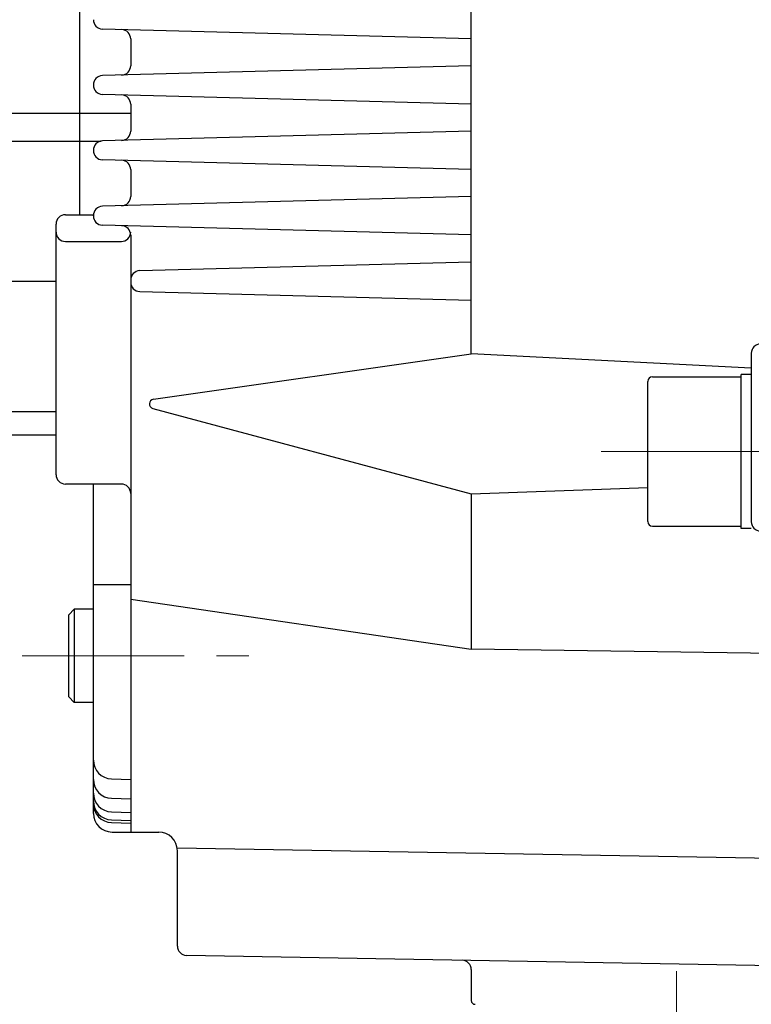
# Model space of a CAD drawing. Header units: millimetres. Extents: x 0 to 1300, y 0 to 891.
# Tile 121 of 142: x 353 to 431, y 513 to 618. Entities that reach past the tile are written whole.
import ezdxf

# ---------------------------------------------------------------- set-up
doc = ezdxf.new("R2010")
doc.units = ezdxf.units.MM
doc.header["$LTSCALE"] = 0.547069
doc.linetypes.add('CENTER', pattern=[50.8, 31.75, -6.35, 6.35, -6.35])
doc.layers.add('NoLayerName_001', color=7, linetype='Continuous')
doc.styles.get("Standard").update_dxf_attribs({"font": 'txt', "bigfont": 'extfont2'})
doc.dimstyles.get("Standard").update_dxf_attribs({"dimtxt": 2.5, "dimasz": 2.5, "dimexe": 1, "dimexo": 1, "dimtad": 1, "dimdec": 3, "dimzin": 0, "dimdsep": 46, "dimtxsty": 'Standard', "dimcen": 2.5, "dimadec": 3, "dimazin": 0, "dimtfac": 0.75, "dimtdec": 3, "dimtmove": 0, "dimatfit": 3, "dimfxl": 1, "dimarcsym": 0})

# ---------------------------------------------------------------- blocks, each defined once
blk = doc.blocks.new('_OPEN30')
at = {"color": 0, "linetype": 'ByBlock', "lineweight": -2}
for p, q in [((-1, 0.267949), (0, 0)), ((0, 0), (-1, -0.267949)), ((0, 0), (-1, 0))]:
    blk.add_line(p, q, dxfattribs=at)
blk = doc.blocks.new('*D143')
at = {"layer": 'Defpoints', "color": 0}
for p in [(334.5, 555.49), (555, 527.99), (334.5, 392.36)]:
    blk.add_point(p, dxfattribs=at)
at = {"layer": 'NoLayerName_001', "color": 0, "linetype": 'Continuous', "lineweight": 13}
for p, q in [((334.5, 552.49), (334.5, 389.36)), ((555, 524.99), (555, 389.36)), ((550.5, 392.36), (339, 392.36))]:
    blk.add_line(p, q, dxfattribs=at)
at = {"layer": 'NoLayerName_001', "color": 0, "lineweight": 13, "xscale": 4.5, "yscale": 4.5, "zscale": 4.5, "rotation": 180}
blk.add_blockref('_OPEN30', (334.5, 392.36), dxfattribs=at)
at = {"layer": 'NoLayerName_001', "color": 0, "lineweight": 13, "xscale": 4.5, "yscale": 4.5, "zscale": 4.5}
blk.add_blockref('_OPEN30', (555, 392.36), dxfattribs=at)
at = {"layer": 'NoLayerName_001', "color": 0, "lineweight": 13, "insert": (444.75, 401.58), "char_height": 10.5, "attachment_point": 5}
blk.add_mtext('\\W0.8000;２２１', dxfattribs=at)

msp = doc.modelspace()

# ---------------------------------------------------------------- linework, layer by layer
at = {"layer": 'NoLayerName_001', "color": 7, "linetype": 'Continuous', "lineweight": 25}
for p, q in [((401, 582.2103), (401, 688.6292)), ((359, 662.4913), (359, 597.1012)), ((401, 615.9438), (361.4738, 616.9789)), ((364.5, 615.9255), (364.5, 613.0571)), ((401, 613.0387), (361.4738, 612.0037)), ((401, 608.9438), (361.4738, 609.9789)), ((364.5, 608.9255), (364.5, 606.0571)), ((350, 607.9913), (359, 607.9913)), ((359, 607.9913), (364.5, 607.9913)), ((401, 606.0387), (361.4738, 605.0037)), ((350, 604.9913), (359, 604.9913)), ((359, 604.9913), (361.3408, 604.9913)), ((401, 601.9438), (361.4738, 602.9789)), ((364.5, 601.9255), (364.5, 599.0571)), ((401, 599.0387), (361.4738, 598.0037)), ((357.5, 597.1012), (360.5047, 597.1012)), ((360.5, 596.9785), (360.5, 597.004)), ((356.5, 569.2585), (356.5, 596.1012)), ((401, 594.9438), (361.4738, 595.9789)), ((364.5, 594.9255), (364.5, 530.9913)), ((357.5, 594.2393), (363.5, 594.2393)), ((365.4738, 591.1084), (401, 592.0387)), ((350, 589.9913), (356.5, 589.9913)), ((365.4738, 588.8741), (401, 587.9438)), ((366.9319, 577.339), (401, 582.2103)), ((431, 580.6622), (401, 582.2103)), ((431, 582.2642), (431, 564.2183)), ((429.9, 563.4913), (429.9, 579.9913)), ((431, 579.9913), (429.9, 579.9913)), ((419.9, 564.2413), (419.9, 579.2413)), ((420.4, 579.7413), (429.9, 579.7413)), ((356.5, 575.9913), (322, 575.9913)), ((366.8728, 576.3551), (401, 567.2047)), ((356.5, 573.4913), (347, 573.4913)), ((363.5, 568.2585), (357.5, 568.2585)), ((360.5, 532.9913), (360.5, 568.2585)), ((401, 567.2047), (419.9, 567.9023)), ((401, 567.2047), (401, 550.5821)), ((420.4, 563.7413), (429.9, 563.7413)), ((431, 563.4913), (429.9, 563.4913)), ((360.5, 557.5084), (364.5, 557.5084)), ((364.5, 555.9345), (401, 550.5821)), ((358.46, 554.8636), (357.86, 554.2636)), ((360.5, 554.8636), (358.46, 554.8636)), ((358.46, 554.8636), (358.46, 544.8636)), ((357.86, 545.4636), (357.86, 554.2636)), ((445, 549.938), (401, 550.5821)), ((357.86, 545.4636), (358.46, 544.8636)), ((360.5, 544.8636), (358.46, 544.8636)), ((362.4476, 536.6866), (364.5, 536.6329)), ((362.4476, 534.6042), (364.5, 534.5504)), ((362.4476, 533.148), (364.5, 533.0942)), ((362.4476, 532.2862), (364.5, 532.2324)), ((362.4476, 532.0008), (364.5, 531.9471)), ((362.5, 530.9913), (367.5, 530.9913)), ((369.4745, 529.3096), (444, 528.0087)), ((369.5, 518.7744), (369.5, 528.9913)), ((444, 516.4913), (370.4825, 517.7745)), ((401, 516.2591), (401, 512.9412))]:
    msp.add_line(p, q, dxfattribs=at)
at = {"layer": 'NoLayerName_001', "color": 4, "linetype": 'CENTER', "lineweight": 13}
for p, q in [((414.9, 571.7413), (441, 571.7413)), ((352.86, 549.8636), (378.96, 549.8636)), ((423, 516.0819), (423, 508.0412))]:
    msp.add_line(p, q, dxfattribs=at)
at = {"layer": 'NoLayerName_001', "color": 7, "linetype": 'Continuous', "lineweight": 25}
for centre, radius, start, end in [((361.5, 617.9785), 1, 180, 268.5), ((363.5, 615.9255), 1, 0, 88.5), ((363.5, 613.0571), 1, 271.5, 0), ((361.5, 611.004), 1, 91.5, 180), ((361.5, 610.9785), 1, 180, 268.5), ((363.5, 608.9255), 1, 0, 88.5), ((363.5, 606.0571), 1, 271.5, 0), ((361.5, 604.004), 1, 91.5, 180), ((361.5, 603.9785), 1, 180, 268.5), ((363.5, 601.9255), 1, 0, 88.5), ((363.5, 599.0571), 1, 271.5, 0), ((361.5, 597.004), 1, 91.5, 180), ((357.5, 596.1012), 1, 90, 180), ((361.5, 596.9785), 1, 180, 268.5), ((363.5, 594.9255), 1, 0, 88.5), ((357.5, 595.2393), 1, 180, 270), ((363.5, 595.2393), 1, 270, 0), ((365.5, 590.1088), 1, 91.5, 180), ((365.5, 589.8738), 1, 180, 268.5), ((432, 582.2642), 1, 91, 180), ((420.4, 579.2413), 0.5, 90, 180), ((367.0031, 576.841), 0.5031, 98.137397, 254.990552), ((357.5, 569.2585), 1, 180, 270), ((363.5, 567.2585), 1, 0, 90), ((420.4, 564.2413), 0.5, 180, 270), ((432, 564.2183), 1, 180, 269), ((362.5, 538.6859), 2, 180, 268.5), ((362.5, 536.6035), 2, 180, 268.5), ((362.5, 535.1473), 2, 180, 268.5), ((362.5, 534.2855), 2, 180, 268.5), ((362.5, 534.0001), 2, 180, 268.5), ((362.5, 532.9913), 2, 180, 270), ((367.5, 528.9913), 2, 0, 90), ((370.5, 518.7744), 1, 180, 269), ((400, 516.2591), 1, 0, 89), ((401.4, 512.9412), 0.4, 180, 270)]:
    msp.add_arc(centre, radius, start, end, dxfattribs=at)

# ---------------------------------------------------------------- dimensions: what is measured, and where the dimension line sits
at = {"layer": 'NoLayerName_001', "color": 3, "linetype": 'Continuous', "lineweight": 13}
dim = msp.add_linear_dim(base=(334.5, 392.3623), p1=(555, 527.9913), p2=(334.5, 555.4913), angle=180, text='\\W0.8000;２２１', dimstyle='Standard', override={"dimtxt": 10.5, "dimasz": 4.5, "dimexe": 3, "dimexo": 3, "dimgap": 3, "dimzin": 8, "dimblk": 'OPEN30', "dimclrd": 0, "dimclre": 0, "dimclrt": 0, "dimtp": 0, "dimtm": 0, "dimlwd": 13, "dimlwe": 13}, dxfattribs=at)
dim.commit()
dim.dimension.update_dxf_attribs({"geometry": '*D143', "text_midpoint": (444.75, 392.3623), "dimtype": 160})

doc.saveas('drawing.dxf')
